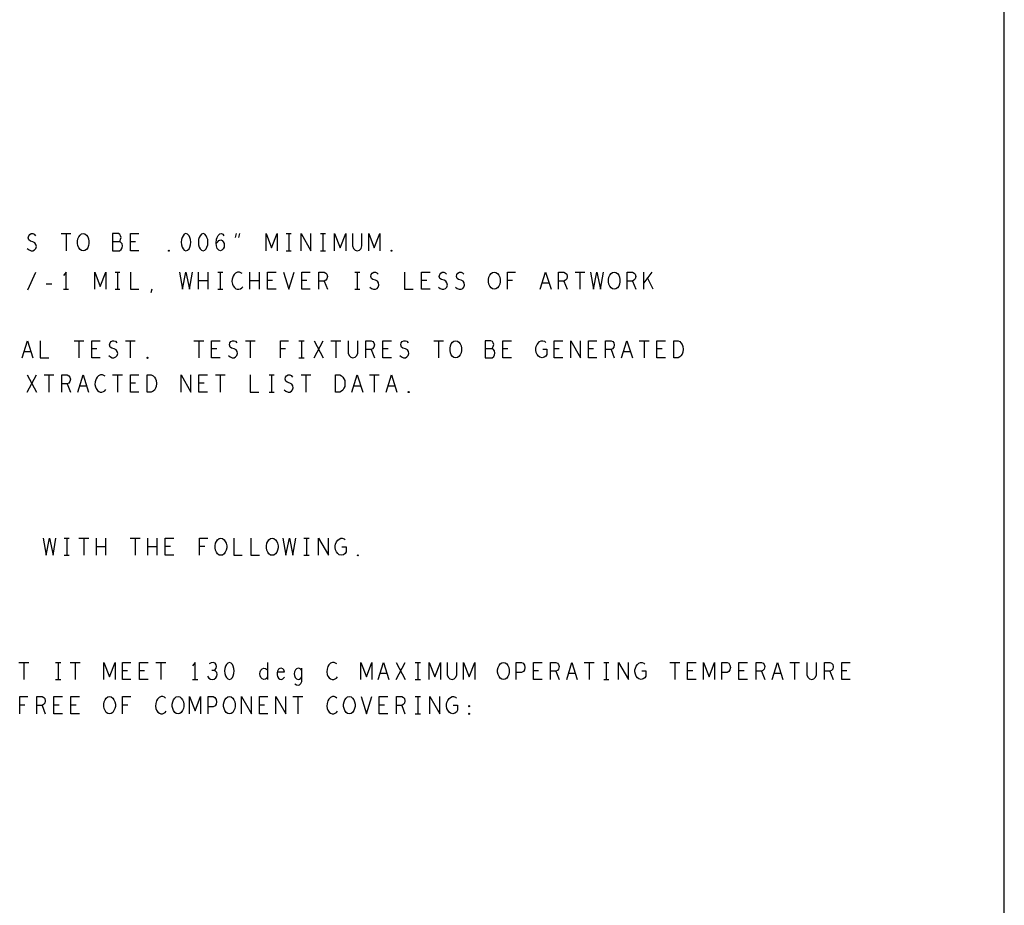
# Model space of a CAD drawing. Extents: x 28 to 61, y 25 to 46.
# Tile 49 of 50: x 55.2 to 61, y 35.6 to 40.8. Entities that reach past the tile are written whole.
import ezdxf

# ---------------------------------------------------------------- set-up
doc = ezdxf.new("R2010")
doc.units = 0
doc.layers.add('RVP8-IFD_F_fab', color=2, linetype='CONTINUOUS')

msp = doc.modelspace()

# ---------------------------------------------------------------- linework, layer by layer
at = {"layer": 'RVP8-IFD_F_fab'}
for points in [[(27.97, 24.965), (60.97, 24.965), (60.97, 45.965), (27.97, 45.965), (27.97, 24.965), (27.97, 24.965)], [(55.592, 39.445), (55.582, 39.447), (55.574, 39.453), (55.566, 39.463), (55.561, 39.475), (55.559, 39.488), (55.559, 39.502), (55.561, 39.515), (55.566, 39.527), (55.574, 39.537), (55.582, 39.543), (55.592, 39.545), (55.602, 39.543), (55.611, 39.537), (55.619, 39.527), (55.624, 39.515), (55.626, 39.502), (55.626, 39.488), (55.624, 39.475), (55.619, 39.463), (55.611, 39.453), (55.602, 39.447), (55.592, 39.445)], [(56.192, 39.545), (56.182, 39.542), (56.175, 39.533), (56.17, 39.523), (56.166, 39.51), (56.165, 39.495), (56.166, 39.48), (56.17, 39.467), (56.175, 39.457), (56.182, 39.448), (56.192, 39.445), (56.202, 39.448), (56.21, 39.457), (56.215, 39.467), (56.219, 39.48), (56.22, 39.495), (56.219, 39.51), (56.215, 39.523), (56.21, 39.533), (56.202, 39.542), (56.192, 39.545)], [(56.292, 39.545), (56.282, 39.542), (56.275, 39.533), (56.27, 39.523), (56.266, 39.51), (56.265, 39.495), (56.266, 39.48), (56.27, 39.467), (56.275, 39.457), (56.282, 39.448), (56.292, 39.445), (56.302, 39.448), (56.31, 39.457), (56.315, 39.467), (56.319, 39.48), (56.32, 39.495), (56.319, 39.51), (56.315, 39.523), (56.31, 39.533), (56.302, 39.542), (56.292, 39.545)], [(56.092, 39.442), (56.09, 39.443), (56.09, 39.447), (56.092, 39.448), (56.095, 39.447), (56.095, 39.443), (56.092, 39.442)], [(57.392, 39.442), (57.39, 39.443), (57.39, 39.447), (57.392, 39.448), (57.395, 39.447), (57.395, 39.443), (57.392, 39.442)], [(57.992, 39.22), (57.982, 39.222), (57.974, 39.228), (57.966, 39.238), (57.961, 39.25), (57.959, 39.263), (57.959, 39.277), (57.961, 39.29), (57.966, 39.302), (57.974, 39.312), (57.982, 39.318), (57.992, 39.32), (58.002, 39.318), (58.011, 39.312), (58.019, 39.302), (58.024, 39.29), (58.026, 39.277), (58.026, 39.263), (58.024, 39.25), (58.019, 39.238), (58.011, 39.228), (58.002, 39.222), (57.992, 39.22)], [(58.692, 39.22), (58.682, 39.222), (58.674, 39.228), (58.666, 39.238), (58.661, 39.25), (58.659, 39.263), (58.659, 39.277), (58.661, 39.29), (58.666, 39.302), (58.674, 39.312), (58.682, 39.318), (58.692, 39.32), (58.702, 39.318), (58.711, 39.312), (58.719, 39.302), (58.724, 39.29), (58.726, 39.277), (58.726, 39.263), (58.724, 39.25), (58.719, 39.238), (58.711, 39.228), (58.702, 39.222), (58.692, 39.22)], [(57.767, 38.82), (57.757, 38.822), (57.749, 38.828), (57.741, 38.838), (57.736, 38.85), (57.734, 38.863), (57.734, 38.877), (57.736, 38.89), (57.741, 38.902), (57.749, 38.912), (57.757, 38.918), (57.767, 38.92), (57.777, 38.918), (57.786, 38.912), (57.794, 38.902), (57.799, 38.89), (57.801, 38.877), (57.801, 38.863), (57.799, 38.85), (57.794, 38.838), (57.786, 38.828), (57.777, 38.822), (57.767, 38.82)], [(59.04, 38.82), (59.04, 38.92), (59.065, 38.92), (59.075, 38.915), (59.082, 38.908), (59.089, 38.898), (59.094, 38.887), (59.095, 38.87), (59.094, 38.853), (59.089, 38.842), (59.082, 38.832), (59.075, 38.825), (59.065, 38.82), (59.04, 38.82)], [(55.967, 38.817), (55.965, 38.818), (55.965, 38.822), (55.967, 38.823), (55.97, 38.822), (55.97, 38.818), (55.967, 38.817)], [(55.965, 38.62), (55.965, 38.72), (55.99, 38.72), (56, 38.715), (56.008, 38.708), (56.014, 38.698), (56.019, 38.687), (56.02, 38.67), (56.019, 38.653), (56.014, 38.642), (56.008, 38.632), (56, 38.625), (55.99, 38.62), (55.965, 38.62)], [(57.065, 38.62), (57.065, 38.72), (57.09, 38.72), (57.1, 38.715), (57.108, 38.708), (57.114, 38.698), (57.119, 38.687), (57.12, 38.67), (57.119, 38.653), (57.114, 38.642), (57.108, 38.632), (57.1, 38.625), (57.09, 38.62), (57.065, 38.62)], [(57.492, 38.617), (57.49, 38.618), (57.49, 38.622), (57.492, 38.623), (57.495, 38.622), (57.495, 38.618), (57.492, 38.617)], [(56.396, 37.667), (56.386, 37.668), (56.377, 37.675), (56.37, 37.685), (56.365, 37.697), (56.362, 37.71), (56.362, 37.723), (56.365, 37.737), (56.37, 37.748), (56.377, 37.758), (56.386, 37.765), (56.396, 37.767), (56.406, 37.765), (56.415, 37.758), (56.422, 37.748), (56.427, 37.737), (56.43, 37.723), (56.43, 37.71), (56.427, 37.697), (56.422, 37.685), (56.415, 37.675), (56.406, 37.668), (56.396, 37.667)], [(56.696, 37.667), (56.686, 37.668), (56.677, 37.675), (56.67, 37.685), (56.665, 37.697), (56.662, 37.71), (56.662, 37.723), (56.665, 37.737), (56.67, 37.748), (56.677, 37.758), (56.686, 37.765), (56.696, 37.767), (56.706, 37.765), (56.715, 37.758), (56.722, 37.748), (56.727, 37.737), (56.73, 37.723), (56.73, 37.71), (56.727, 37.697), (56.722, 37.685), (56.715, 37.675), (56.706, 37.668), (56.696, 37.667)], [(57.196, 37.663), (57.193, 37.665), (57.193, 37.668), (57.196, 37.67), (57.198, 37.668), (57.198, 37.665), (57.196, 37.663)], [(56.446, 37.042), (56.436, 37.038), (56.428, 37.03), (56.423, 37.02), (56.42, 37.007), (56.418, 36.992), (56.42, 36.977), (56.423, 36.963), (56.428, 36.953), (56.436, 36.945), (56.446, 36.942), (56.456, 36.945), (56.463, 36.953), (56.468, 36.963), (56.472, 36.977), (56.473, 36.992), (56.472, 37.007), (56.468, 37.02), (56.463, 37.03), (56.456, 37.038), (56.446, 37.042)], [(58.046, 36.942), (58.036, 36.943), (58.027, 36.95), (58.02, 36.96), (58.015, 36.972), (58.012, 36.985), (58.012, 36.998), (58.015, 37.012), (58.02, 37.023), (58.027, 37.033), (58.036, 37.04), (58.046, 37.042), (58.056, 37.04), (58.065, 37.033), (58.072, 37.023), (58.077, 37.012), (58.08, 36.998), (58.08, 36.985), (58.077, 36.972), (58.072, 36.96), (58.065, 36.95), (58.056, 36.943), (58.046, 36.942)], [(55.746, 36.742), (55.736, 36.743), (55.727, 36.75), (55.72, 36.76), (55.715, 36.772), (55.712, 36.785), (55.712, 36.798), (55.715, 36.812), (55.72, 36.823), (55.727, 36.833), (55.736, 36.84), (55.746, 36.842), (55.756, 36.84), (55.765, 36.833), (55.772, 36.823), (55.777, 36.812), (55.78, 36.798), (55.78, 36.785), (55.777, 36.772), (55.772, 36.76), (55.765, 36.75), (55.756, 36.743), (55.746, 36.742)], [(56.146, 36.742), (56.136, 36.743), (56.127, 36.75), (56.12, 36.76), (56.115, 36.772), (56.112, 36.785), (56.112, 36.798), (56.115, 36.812), (56.12, 36.823), (56.127, 36.833), (56.136, 36.84), (56.146, 36.842), (56.156, 36.84), (56.165, 36.833), (56.172, 36.823), (56.177, 36.812), (56.18, 36.798), (56.18, 36.785), (56.177, 36.772), (56.172, 36.76), (56.165, 36.75), (56.156, 36.743), (56.146, 36.742)], [(56.446, 36.742), (56.436, 36.743), (56.427, 36.75), (56.42, 36.76), (56.415, 36.772), (56.412, 36.785), (56.412, 36.798), (56.415, 36.812), (56.42, 36.823), (56.427, 36.833), (56.436, 36.84), (56.446, 36.842), (56.456, 36.84), (56.465, 36.833), (56.472, 36.823), (56.477, 36.812), (56.48, 36.798), (56.48, 36.785), (56.477, 36.772), (56.472, 36.76), (56.465, 36.75), (56.456, 36.743), (56.446, 36.742)], [(57.146, 36.742), (57.136, 36.743), (57.127, 36.75), (57.12, 36.76), (57.115, 36.772), (57.112, 36.785), (57.112, 36.798), (57.115, 36.812), (57.12, 36.823), (57.127, 36.833), (57.136, 36.84), (57.146, 36.842), (57.156, 36.84), (57.165, 36.833), (57.172, 36.823), (57.177, 36.812), (57.18, 36.798), (57.18, 36.785), (57.177, 36.772), (57.172, 36.76), (57.165, 36.75), (57.156, 36.743), (57.146, 36.742)], [(57.846, 36.783), (57.843, 36.785), (57.843, 36.788), (57.846, 36.79), (57.848, 36.788), (57.848, 36.785), (57.846, 36.783)], [(57.846, 36.738), (57.843, 36.74), (57.843, 36.743), (57.846, 36.745), (57.848, 36.743), (57.848, 36.74), (57.846, 36.738)]]:
    msp.add_lwpolyline(points, close=True, dxfattribs=at)
for points in [[(55.266, 39.458), (55.276, 39.45), (55.288, 39.445), (55.298, 39.445), (55.308, 39.45), (55.315, 39.458), (55.319, 39.47), (55.316, 39.482), (55.31, 39.492), (55.299, 39.498), (55.284, 39.502), (55.275, 39.508), (55.271, 39.52), (55.274, 39.532), (55.28, 39.54), (55.289, 39.545), (55.298, 39.545), (55.306, 39.542), (55.314, 39.533)], [(55.464, 39.545), (55.521, 39.545)], [(55.492, 39.545), (55.492, 39.445)], [(55.802, 39.498), (55.808, 39.503), (55.811, 39.512), (55.814, 39.523), (55.811, 39.533), (55.806, 39.54), (55.798, 39.545), (55.764, 39.545), (55.764, 39.445), (55.805, 39.445), (55.814, 39.452), (55.819, 39.462), (55.821, 39.473), (55.819, 39.485), (55.811, 39.495), (55.802, 39.498), (55.764, 39.498)], [(55.918, 39.445), (55.868, 39.445), (55.868, 39.545), (55.918, 39.545)], [(55.898, 39.497), (55.868, 39.497)], [(56.369, 39.487), (56.378, 39.498), (56.385, 39.505), (56.395, 39.508), (56.404, 39.505), (56.41, 39.498), (56.415, 39.488), (56.416, 39.477), (56.415, 39.467), (56.41, 39.457), (56.402, 39.448), (56.394, 39.445), (56.384, 39.448), (56.375, 39.458), (56.37, 39.473), (56.369, 39.49), (56.371, 39.512), (56.375, 39.523), (56.381, 39.535), (56.39, 39.543), (56.399, 39.545), (56.408, 39.542), (56.414, 39.533)], [(56.481, 39.523), (56.488, 39.545)], [(56.504, 39.545), (56.498, 39.523)], [(56.66, 39.445), (56.66, 39.545), (56.692, 39.462), (56.725, 39.545), (56.725, 39.445)], [(56.778, 39.545), (56.807, 39.545)], [(56.792, 39.545), (56.792, 39.445)], [(56.864, 39.445), (56.864, 39.545), (56.921, 39.445), (56.921, 39.545)], [(56.978, 39.545), (57.007, 39.545)], [(56.992, 39.545), (56.992, 39.445)], [(57.06, 39.445), (57.06, 39.545), (57.092, 39.462), (57.125, 39.545), (57.125, 39.445)], [(57.165, 39.545), (57.165, 39.473), (57.17, 39.458), (57.18, 39.448), (57.192, 39.445), (57.205, 39.448), (57.215, 39.458), (57.22, 39.473), (57.22, 39.545)], [(57.26, 39.445), (57.26, 39.545), (57.292, 39.462), (57.325, 39.545), (57.325, 39.445)], [(56.778, 39.445), (56.807, 39.445)], [(56.978, 39.445), (57.007, 39.445)], [(55.27, 39.217), (55.315, 39.32)], [(55.492, 39.22), (55.492, 39.32), (55.478, 39.3)], [(55.66, 39.22), (55.66, 39.32), (55.692, 39.237), (55.725, 39.32), (55.725, 39.22)], [(55.778, 39.32), (55.807, 39.32)], [(55.792, 39.32), (55.792, 39.22)], [(55.868, 39.32), (55.868, 39.22), (55.918, 39.22)], [(56.155, 39.32), (56.172, 39.22), (56.192, 39.32), (56.212, 39.22), (56.23, 39.32)], [(56.266, 39.22), (56.266, 39.32)], [(56.319, 39.32), (56.319, 39.22)], [(56.378, 39.32), (56.407, 39.32)], [(56.392, 39.32), (56.392, 39.22)], [(56.52, 39.312), (56.512, 39.317), (56.504, 39.32), (56.494, 39.32), (56.482, 39.315), (56.474, 39.307), (56.468, 39.297), (56.462, 39.28), (56.461, 39.265), (56.464, 39.25), (56.468, 39.24), (56.475, 39.23), (56.484, 39.223), (56.492, 39.22), (56.501, 39.22), (56.51, 39.223), (56.518, 39.228), (56.524, 39.235)], [(56.566, 39.22), (56.566, 39.32)], [(56.619, 39.32), (56.619, 39.22)], [(56.718, 39.22), (56.668, 39.22), (56.668, 39.32), (56.718, 39.32)], [(56.761, 39.32), (56.792, 39.22), (56.824, 39.32)], [(56.918, 39.22), (56.868, 39.22), (56.868, 39.32), (56.918, 39.32)], [(56.968, 39.22), (56.968, 39.32), (56.999, 39.32), (57.009, 39.315), (57.015, 39.308), (57.018, 39.295), (57.015, 39.282), (57.008, 39.273), (56.999, 39.268), (56.968, 39.268)], [(57.178, 39.32), (57.207, 39.32)], [(57.192, 39.32), (57.192, 39.22)], [(57.266, 39.233), (57.276, 39.225), (57.288, 39.22), (57.298, 39.22), (57.308, 39.225), (57.315, 39.233), (57.319, 39.245), (57.316, 39.257), (57.31, 39.267), (57.299, 39.273), (57.284, 39.277), (57.275, 39.283), (57.271, 39.295), (57.274, 39.307), (57.28, 39.315), (57.289, 39.32), (57.298, 39.32), (57.306, 39.317), (57.314, 39.308)], [(57.468, 39.32), (57.468, 39.22), (57.518, 39.22)], [(57.618, 39.22), (57.568, 39.22), (57.568, 39.32), (57.618, 39.32)], [(57.666, 39.233), (57.676, 39.225), (57.688, 39.22), (57.698, 39.22), (57.708, 39.225), (57.715, 39.233), (57.719, 39.245), (57.716, 39.257), (57.71, 39.267), (57.699, 39.273), (57.684, 39.277), (57.675, 39.283), (57.671, 39.295), (57.674, 39.307), (57.68, 39.315), (57.689, 39.32), (57.698, 39.32), (57.706, 39.317), (57.714, 39.308)], [(57.766, 39.233), (57.776, 39.225), (57.788, 39.22), (57.798, 39.22), (57.808, 39.225), (57.815, 39.233), (57.819, 39.245), (57.816, 39.257), (57.81, 39.267), (57.799, 39.273), (57.784, 39.277), (57.775, 39.283), (57.771, 39.295), (57.774, 39.307), (57.78, 39.315), (57.789, 39.32), (57.798, 39.32), (57.806, 39.317), (57.814, 39.308)], [(58.069, 39.22), (58.069, 39.32), (58.116, 39.32)], [(58.261, 39.22), (58.292, 39.32), (58.324, 39.22)], [(58.368, 39.22), (58.368, 39.32), (58.399, 39.32), (58.409, 39.315), (58.415, 39.308), (58.418, 39.295), (58.415, 39.282), (58.408, 39.273), (58.399, 39.268), (58.368, 39.268)], [(58.464, 39.32), (58.521, 39.32)], [(58.492, 39.32), (58.492, 39.22)], [(58.555, 39.32), (58.572, 39.22), (58.592, 39.32), (58.612, 39.22), (58.63, 39.32)], [(58.768, 39.22), (58.768, 39.32), (58.799, 39.32), (58.809, 39.315), (58.815, 39.308), (58.818, 39.295), (58.815, 39.282), (58.808, 39.273), (58.799, 39.268), (58.768, 39.268)], [(58.865, 39.22), (58.865, 39.32)], [(58.912, 39.32), (58.865, 39.258)], [(56.319, 39.27), (56.266, 39.27)], [(56.619, 39.27), (56.566, 39.27)], [(56.698, 39.272), (56.668, 39.272)], [(56.898, 39.272), (56.868, 39.272)], [(56.999, 39.268), (57.018, 39.22)], [(57.598, 39.272), (57.568, 39.272)], [(58.099, 39.272), (58.069, 39.272)], [(58.399, 39.268), (58.418, 39.22)], [(58.799, 39.268), (58.818, 39.22)], [(58.92, 39.22), (58.886, 39.287)], [(55.376, 39.253), (55.409, 39.253)], [(55.478, 39.22), (55.507, 39.22)], [(55.778, 39.22), (55.807, 39.22)], [(55.99, 39.202), (55.995, 39.223)], [(56.378, 39.22), (56.407, 39.22)], [(57.178, 39.22), (57.207, 39.22)], [(58.312, 39.255), (58.272, 39.255)], [(55.236, 38.82), (55.267, 38.92), (55.299, 38.82)], [(55.342, 38.92), (55.342, 38.82), (55.392, 38.82)], [(55.539, 38.92), (55.596, 38.92)], [(55.567, 38.92), (55.567, 38.82)], [(55.692, 38.82), (55.642, 38.82), (55.642, 38.92), (55.692, 38.92)], [(55.741, 38.833), (55.751, 38.825), (55.762, 38.82), (55.772, 38.82), (55.782, 38.825), (55.79, 38.833), (55.794, 38.845), (55.791, 38.857), (55.785, 38.867), (55.774, 38.873), (55.759, 38.877), (55.75, 38.883), (55.746, 38.895), (55.749, 38.907), (55.755, 38.915), (55.764, 38.92), (55.772, 38.92), (55.781, 38.917), (55.789, 38.908)], [(55.839, 38.92), (55.896, 38.92)], [(55.867, 38.92), (55.867, 38.82)], [(56.239, 38.92), (56.296, 38.92)], [(56.267, 38.92), (56.267, 38.82)], [(56.392, 38.82), (56.342, 38.82), (56.342, 38.92), (56.392, 38.92)], [(56.441, 38.833), (56.451, 38.825), (56.462, 38.82), (56.473, 38.82), (56.482, 38.825), (56.49, 38.833), (56.494, 38.845), (56.491, 38.857), (56.485, 38.867), (56.474, 38.873), (56.459, 38.877), (56.45, 38.883), (56.446, 38.895), (56.449, 38.907), (56.455, 38.915), (56.464, 38.92), (56.473, 38.92), (56.481, 38.917), (56.489, 38.908)], [(56.539, 38.92), (56.596, 38.92)], [(56.567, 38.92), (56.567, 38.82)], [(56.744, 38.82), (56.744, 38.92), (56.791, 38.92)], [(56.852, 38.92), (56.882, 38.92)], [(56.867, 38.92), (56.867, 38.82)], [(56.941, 38.82), (56.994, 38.92)], [(56.941, 38.92), (56.994, 38.82)], [(57.039, 38.92), (57.096, 38.92)], [(57.067, 38.92), (57.067, 38.82)], [(57.14, 38.92), (57.14, 38.848), (57.145, 38.833), (57.155, 38.823), (57.167, 38.82), (57.18, 38.823), (57.19, 38.833), (57.195, 38.848), (57.195, 38.92)], [(57.242, 38.82), (57.242, 38.92), (57.274, 38.92), (57.284, 38.915), (57.29, 38.908), (57.293, 38.895), (57.29, 38.882), (57.282, 38.873), (57.274, 38.868), (57.242, 38.868)], [(57.392, 38.82), (57.342, 38.82), (57.342, 38.92), (57.392, 38.92)], [(57.441, 38.833), (57.451, 38.825), (57.462, 38.82), (57.473, 38.82), (57.482, 38.825), (57.49, 38.833), (57.494, 38.845), (57.491, 38.857), (57.485, 38.867), (57.474, 38.873), (57.459, 38.877), (57.45, 38.883), (57.446, 38.895), (57.449, 38.907), (57.455, 38.915), (57.464, 38.92), (57.473, 38.92), (57.481, 38.917), (57.489, 38.908)], [(57.639, 38.92), (57.696, 38.92)], [(57.667, 38.92), (57.667, 38.82)], [(57.977, 38.873), (57.982, 38.878), (57.986, 38.887), (57.989, 38.898), (57.986, 38.908), (57.981, 38.915), (57.973, 38.92), (57.939, 38.92), (57.939, 38.82), (57.98, 38.82), (57.989, 38.827), (57.994, 38.837), (57.996, 38.848), (57.994, 38.86), (57.986, 38.87), (57.977, 38.873), (57.939, 38.873)], [(58.092, 38.82), (58.043, 38.82), (58.043, 38.92), (58.092, 38.92)], [(58.275, 38.87), (58.3, 38.87), (58.3, 38.84), (58.293, 38.83), (58.284, 38.823), (58.271, 38.82), (58.259, 38.823), (58.25, 38.83), (58.242, 38.84), (58.237, 38.852), (58.235, 38.865), (58.235, 38.877), (58.237, 38.887), (58.242, 38.898), (58.25, 38.908), (58.257, 38.915), (58.267, 38.92), (58.276, 38.92), (58.286, 38.917), (58.294, 38.91)], [(58.392, 38.82), (58.342, 38.82), (58.342, 38.92), (58.392, 38.92)], [(58.439, 38.82), (58.439, 38.92), (58.496, 38.82), (58.496, 38.92)], [(58.592, 38.82), (58.543, 38.82), (58.543, 38.92), (58.592, 38.92)], [(58.642, 38.82), (58.642, 38.92), (58.674, 38.92), (58.684, 38.915), (58.69, 38.908), (58.692, 38.895), (58.69, 38.882), (58.683, 38.873), (58.674, 38.868), (58.642, 38.868)], [(58.736, 38.82), (58.767, 38.92), (58.799, 38.82)], [(58.839, 38.92), (58.896, 38.92)], [(58.867, 38.92), (58.867, 38.82)], [(58.992, 38.82), (58.942, 38.82), (58.942, 38.92), (58.992, 38.92)], [(55.672, 38.872), (55.642, 38.872)], [(56.372, 38.872), (56.342, 38.872)], [(56.774, 38.872), (56.744, 38.872)], [(57.274, 38.868), (57.293, 38.82)], [(57.372, 38.872), (57.342, 38.872)], [(58.072, 38.872), (58.043, 38.872)], [(58.372, 38.872), (58.342, 38.872)], [(58.572, 38.872), (58.543, 38.872)], [(58.674, 38.868), (58.692, 38.82)], [(58.973, 38.872), (58.942, 38.872)], [(55.287, 38.855), (55.247, 38.855)], [(56.852, 38.82), (56.882, 38.82)], [(58.787, 38.855), (58.747, 38.855)], [(55.266, 38.62), (55.319, 38.72)], [(55.266, 38.72), (55.319, 38.62)], [(55.364, 38.72), (55.421, 38.72)], [(55.392, 38.72), (55.392, 38.62)], [(55.468, 38.62), (55.468, 38.72), (55.499, 38.72), (55.509, 38.715), (55.515, 38.708), (55.518, 38.695), (55.515, 38.682), (55.508, 38.673), (55.499, 38.668), (55.468, 38.668)], [(55.561, 38.62), (55.592, 38.72), (55.624, 38.62)], [(55.72, 38.712), (55.712, 38.717), (55.704, 38.72), (55.694, 38.72), (55.682, 38.715), (55.674, 38.707), (55.668, 38.697), (55.662, 38.68), (55.661, 38.665), (55.664, 38.65), (55.668, 38.64), (55.675, 38.63), (55.684, 38.623), (55.692, 38.62), (55.701, 38.62), (55.71, 38.623), (55.718, 38.628), (55.724, 38.635)], [(55.764, 38.72), (55.821, 38.72)], [(55.792, 38.72), (55.792, 38.62)], [(55.918, 38.62), (55.868, 38.62), (55.868, 38.72), (55.918, 38.72)], [(56.164, 38.62), (56.164, 38.72), (56.221, 38.62), (56.221, 38.72)], [(56.318, 38.62), (56.268, 38.62), (56.268, 38.72), (56.318, 38.72)], [(56.364, 38.72), (56.421, 38.72)], [(56.392, 38.72), (56.392, 38.62)], [(56.568, 38.72), (56.568, 38.62), (56.618, 38.62)], [(56.678, 38.72), (56.707, 38.72)], [(56.692, 38.72), (56.692, 38.62)], [(56.766, 38.633), (56.776, 38.625), (56.788, 38.62), (56.798, 38.62), (56.808, 38.625), (56.815, 38.633), (56.819, 38.645), (56.816, 38.657), (56.81, 38.667), (56.799, 38.673), (56.784, 38.677), (56.775, 38.683), (56.771, 38.695), (56.774, 38.707), (56.78, 38.715), (56.789, 38.72), (56.798, 38.72), (56.806, 38.717), (56.814, 38.708)], [(56.864, 38.72), (56.921, 38.72)], [(56.892, 38.72), (56.892, 38.62)], [(57.161, 38.62), (57.192, 38.72), (57.224, 38.62)], [(57.264, 38.72), (57.321, 38.72)], [(57.292, 38.72), (57.292, 38.62)], [(57.361, 38.62), (57.392, 38.72), (57.424, 38.62)], [(55.499, 38.668), (55.518, 38.62)], [(55.612, 38.655), (55.572, 38.655)], [(55.898, 38.672), (55.868, 38.672)], [(56.298, 38.672), (56.268, 38.672)], [(57.212, 38.655), (57.172, 38.655)], [(57.412, 38.655), (57.372, 38.655)], [(56.678, 38.62), (56.707, 38.62)], [(55.358, 37.767), (55.376, 37.667), (55.396, 37.767), (55.416, 37.667), (55.433, 37.767)], [(55.481, 37.767), (55.511, 37.767)], [(55.496, 37.767), (55.496, 37.667)], [(55.567, 37.767), (55.625, 37.767)], [(55.596, 37.767), (55.596, 37.667)], [(55.67, 37.667), (55.67, 37.767)], [(55.722, 37.717), (55.67, 37.717)], [(55.722, 37.767), (55.722, 37.667)], [(55.867, 37.767), (55.925, 37.767)], [(55.896, 37.767), (55.896, 37.667)], [(55.97, 37.667), (55.97, 37.767)], [(56.022, 37.717), (55.97, 37.717)], [(56.022, 37.767), (56.022, 37.667)], [(56.121, 37.667), (56.071, 37.667), (56.071, 37.767), (56.121, 37.767)], [(56.101, 37.718), (56.071, 37.718)], [(56.272, 37.667), (56.272, 37.767), (56.32, 37.767)], [(56.302, 37.718), (56.272, 37.718)], [(56.471, 37.767), (56.471, 37.667), (56.521, 37.667)], [(56.571, 37.767), (56.571, 37.667), (56.621, 37.667)], [(56.758, 37.767), (56.776, 37.667), (56.796, 37.767), (56.816, 37.667), (56.833, 37.767)], [(56.881, 37.767), (56.911, 37.767)], [(56.896, 37.767), (56.896, 37.667)], [(56.967, 37.667), (56.967, 37.767), (57.025, 37.667), (57.025, 37.767)], [(57.103, 37.717), (57.128, 37.717), (57.128, 37.687), (57.121, 37.677), (57.112, 37.67), (57.1, 37.667), (57.087, 37.67), (57.078, 37.677), (57.071, 37.687), (57.066, 37.698), (57.063, 37.712), (57.063, 37.723), (57.066, 37.733), (57.071, 37.745), (57.078, 37.755), (57.086, 37.762), (57.096, 37.767), (57.105, 37.767), (57.115, 37.763), (57.122, 37.757)], [(55.481, 37.667), (55.511, 37.667)], [(56.881, 37.667), (56.911, 37.667)], [(55.217, 37.042), (55.275, 37.042)], [(55.246, 37.042), (55.246, 36.942)], [(55.431, 37.042), (55.461, 37.042)], [(55.446, 37.042), (55.446, 36.942)], [(55.517, 37.042), (55.575, 37.042)], [(55.546, 37.042), (55.546, 36.942)], [(55.713, 36.942), (55.713, 37.042), (55.746, 36.958), (55.778, 37.042), (55.778, 36.942)], [(55.871, 36.942), (55.821, 36.942), (55.821, 37.042), (55.871, 37.042)], [(55.971, 36.942), (55.921, 36.942), (55.921, 37.042), (55.971, 37.042)], [(56.017, 37.042), (56.075, 37.042)], [(56.046, 37.042), (56.046, 36.942)], [(56.246, 36.942), (56.246, 37.042), (56.231, 37.022)], [(56.355, 36.995), (56.362, 37), (56.368, 37.008), (56.371, 37.018), (56.368, 37.028), (56.362, 37.037), (56.351, 37.042), (56.34, 37.04), (56.328, 37.033)], [(56.668, 37.042), (56.668, 36.942)], [(57.073, 37.033), (57.066, 37.038), (57.057, 37.042), (57.047, 37.042), (57.036, 37.037), (57.027, 37.028), (57.021, 37.018), (57.016, 37.002), (57.015, 36.987), (57.017, 36.972), (57.021, 36.962), (57.028, 36.952), (57.037, 36.945), (57.046, 36.942), (57.055, 36.942), (57.063, 36.945), (57.071, 36.95), (57.077, 36.957)], [(57.213, 36.942), (57.213, 37.042), (57.246, 36.958), (57.278, 37.042), (57.278, 36.942)], [(57.315, 36.942), (57.346, 37.042), (57.377, 36.942)], [(57.42, 36.942), (57.472, 37.042)], [(57.42, 37.042), (57.472, 36.942)], [(57.531, 37.042), (57.561, 37.042)], [(57.546, 37.042), (57.546, 36.942)], [(57.613, 36.942), (57.613, 37.042), (57.646, 36.958), (57.678, 37.042), (57.678, 36.942)], [(57.718, 37.042), (57.718, 36.97), (57.723, 36.955), (57.733, 36.945), (57.746, 36.942), (57.758, 36.945), (57.768, 36.955), (57.773, 36.97), (57.773, 37.042)], [(57.813, 36.942), (57.813, 37.042), (57.846, 36.958), (57.878, 37.042), (57.878, 36.942)], [(58.121, 36.942), (58.121, 37.042), (58.151, 37.042), (58.161, 37.037), (58.168, 37.025), (58.171, 37.012), (58.168, 36.998), (58.162, 36.988), (58.151, 36.983), (58.121, 36.983)], [(58.271, 36.942), (58.221, 36.942), (58.221, 37.042), (58.271, 37.042)], [(58.321, 36.942), (58.321, 37.042), (58.352, 37.042), (58.362, 37.037), (58.368, 37.03), (58.371, 37.017), (58.368, 37.003), (58.361, 36.995), (58.352, 36.99), (58.321, 36.99)], [(58.415, 36.942), (58.446, 37.042), (58.477, 36.942)], [(58.517, 37.042), (58.575, 37.042)], [(58.546, 37.042), (58.546, 36.942)], [(58.631, 37.042), (58.661, 37.042)], [(58.646, 37.042), (58.646, 36.942)], [(58.717, 36.942), (58.717, 37.042), (58.775, 36.942), (58.775, 37.042)], [(58.853, 36.992), (58.878, 36.992), (58.878, 36.962), (58.871, 36.952), (58.862, 36.945), (58.85, 36.942), (58.837, 36.945), (58.828, 36.952), (58.821, 36.962), (58.816, 36.973), (58.813, 36.987), (58.813, 36.998), (58.816, 37.008), (58.821, 37.02), (58.828, 37.03), (58.836, 37.037), (58.846, 37.042), (58.855, 37.042), (58.865, 37.038), (58.872, 37.032)], [(59.017, 37.042), (59.075, 37.042)], [(59.046, 37.042), (59.046, 36.942)], [(59.171, 36.942), (59.121, 36.942), (59.121, 37.042), (59.171, 37.042)], [(59.213, 36.942), (59.213, 37.042), (59.246, 36.958), (59.278, 37.042), (59.278, 36.942)], [(59.321, 36.942), (59.321, 37.042), (59.351, 37.042), (59.361, 37.037), (59.368, 37.025), (59.371, 37.012), (59.368, 36.998), (59.362, 36.988), (59.351, 36.983), (59.321, 36.983)], [(59.471, 36.942), (59.421, 36.942), (59.421, 37.042), (59.471, 37.042)], [(59.521, 36.942), (59.521, 37.042), (59.552, 37.042), (59.562, 37.037), (59.568, 37.03), (59.571, 37.017), (59.568, 37.003), (59.561, 36.995), (59.552, 36.99), (59.521, 36.99)], [(59.615, 36.942), (59.646, 37.042), (59.677, 36.942)], [(59.717, 37.042), (59.775, 37.042)], [(59.746, 37.042), (59.746, 36.942)], [(59.818, 37.042), (59.818, 36.97), (59.823, 36.955), (59.833, 36.945), (59.846, 36.942), (59.858, 36.945), (59.868, 36.955), (59.873, 36.97), (59.873, 37.042)], [(59.921, 36.942), (59.921, 37.042), (59.952, 37.042), (59.962, 37.037), (59.968, 37.03), (59.971, 37.017), (59.968, 37.003), (59.961, 36.995), (59.952, 36.99), (59.921, 36.99)], [(60.071, 36.942), (60.021, 36.942), (60.021, 37.042), (60.071, 37.042)], [(55.851, 36.993), (55.821, 36.993)], [(55.951, 36.993), (55.921, 36.993)], [(56.318, 36.962), (56.326, 36.95), (56.336, 36.943), (56.347, 36.942), (56.357, 36.943), (56.367, 36.952), (56.373, 36.962), (56.375, 36.972), (56.372, 36.983), (56.363, 36.992), (56.355, 36.995), (56.343, 36.995)], [(56.668, 36.957), (56.663, 36.948), (56.656, 36.943), (56.647, 36.942), (56.637, 36.945), (56.63, 36.953), (56.625, 36.963), (56.623, 36.975), (56.625, 36.987), (56.63, 36.997), (56.637, 37.005), (56.647, 37.008), (56.656, 37.007), (56.662, 37.003), (56.668, 36.997)], [(56.727, 36.987), (56.767, 36.987), (56.763, 36.998), (56.757, 37.005), (56.748, 37.008), (56.74, 37.007), (56.732, 37.002), (56.727, 36.99), (56.725, 36.98), (56.725, 36.97), (56.727, 36.96), (56.733, 36.95), (56.741, 36.943), (56.75, 36.942), (56.758, 36.945), (56.767, 36.955)], [(56.868, 36.995), (56.863, 37.002), (56.856, 37.007), (56.847, 37.008), (56.837, 37.005), (56.831, 36.998), (56.826, 36.987), (56.823, 36.975), (56.825, 36.965), (56.83, 36.953), (56.837, 36.945), (56.847, 36.942), (56.855, 36.943), (56.863, 36.95), (56.868, 36.957)], [(56.828, 36.917), (56.837, 36.91), (56.847, 36.908), (56.856, 36.91), (56.863, 36.918), (56.868, 36.93), (56.868, 37.008)], [(57.366, 36.977), (57.326, 36.977)], [(58.251, 36.993), (58.221, 36.993)], [(58.352, 36.99), (58.371, 36.942)], [(58.466, 36.977), (58.426, 36.977)], [(59.151, 36.993), (59.121, 36.993)], [(59.451, 36.993), (59.421, 36.993)], [(59.552, 36.99), (59.571, 36.942)], [(59.666, 36.977), (59.626, 36.977)], [(59.952, 36.99), (59.971, 36.942)], [(60.051, 36.993), (60.021, 36.993)], [(55.431, 36.942), (55.461, 36.942)], [(56.231, 36.942), (56.261, 36.942)], [(57.531, 36.942), (57.561, 36.942)], [(58.631, 36.942), (58.661, 36.942)], [(55.222, 36.742), (55.222, 36.842), (55.27, 36.842)], [(55.252, 36.793), (55.222, 36.793)], [(55.321, 36.742), (55.321, 36.842), (55.352, 36.842), (55.362, 36.837), (55.368, 36.83), (55.371, 36.817), (55.368, 36.803), (55.361, 36.795), (55.352, 36.79), (55.321, 36.79)], [(55.471, 36.742), (55.421, 36.742), (55.421, 36.842), (55.471, 36.842)], [(55.451, 36.793), (55.421, 36.793)], [(55.571, 36.742), (55.521, 36.742), (55.521, 36.842), (55.571, 36.842)], [(55.551, 36.793), (55.521, 36.793)], [(55.822, 36.742), (55.822, 36.842), (55.87, 36.842)], [(55.852, 36.793), (55.822, 36.793)], [(56.073, 36.833), (56.066, 36.838), (56.057, 36.842), (56.047, 36.842), (56.036, 36.837), (56.027, 36.828), (56.021, 36.818), (56.016, 36.802), (56.015, 36.787), (56.017, 36.772), (56.021, 36.762), (56.028, 36.752), (56.037, 36.745), (56.046, 36.742), (56.055, 36.742), (56.063, 36.745), (56.071, 36.75), (56.077, 36.757)], [(56.213, 36.742), (56.213, 36.842), (56.246, 36.758), (56.278, 36.842), (56.278, 36.742)], [(56.321, 36.742), (56.321, 36.842), (56.351, 36.842), (56.361, 36.837), (56.368, 36.825), (56.371, 36.812), (56.368, 36.798), (56.362, 36.788), (56.351, 36.783), (56.321, 36.783)], [(56.517, 36.742), (56.517, 36.842), (56.575, 36.742), (56.575, 36.842)], [(56.671, 36.742), (56.621, 36.742), (56.621, 36.842), (56.671, 36.842)], [(56.651, 36.793), (56.621, 36.793)], [(56.717, 36.742), (56.717, 36.842), (56.775, 36.742), (56.775, 36.842)], [(56.817, 36.842), (56.875, 36.842)], [(56.846, 36.842), (56.846, 36.742)], [(57.073, 36.833), (57.066, 36.838), (57.057, 36.842), (57.047, 36.842), (57.036, 36.837), (57.027, 36.828), (57.021, 36.818), (57.016, 36.802), (57.015, 36.787), (57.017, 36.772), (57.021, 36.762), (57.028, 36.752), (57.037, 36.745), (57.046, 36.742), (57.055, 36.742), (57.063, 36.745), (57.071, 36.75), (57.077, 36.757)], [(57.215, 36.842), (57.246, 36.742), (57.277, 36.842)], [(57.371, 36.742), (57.321, 36.742), (57.321, 36.842), (57.371, 36.842)], [(57.351, 36.793), (57.321, 36.793)], [(57.421, 36.742), (57.421, 36.842), (57.452, 36.842), (57.462, 36.837), (57.468, 36.83), (57.471, 36.817), (57.468, 36.803), (57.461, 36.795), (57.452, 36.79), (57.421, 36.79)], [(57.531, 36.842), (57.561, 36.842)], [(57.546, 36.842), (57.546, 36.742)], [(57.617, 36.742), (57.617, 36.842), (57.675, 36.742), (57.675, 36.842)], [(57.753, 36.792), (57.778, 36.792), (57.778, 36.762), (57.771, 36.752), (57.762, 36.745), (57.75, 36.742), (57.737, 36.745), (57.728, 36.752), (57.721, 36.762), (57.716, 36.773), (57.713, 36.787), (57.713, 36.798), (57.716, 36.808), (57.721, 36.82), (57.728, 36.83), (57.736, 36.837), (57.746, 36.842), (57.755, 36.842), (57.765, 36.838), (57.772, 36.832)], [(55.352, 36.79), (55.371, 36.742)], [(57.452, 36.79), (57.471, 36.742)], [(57.531, 36.742), (57.561, 36.742)]]:
    msp.add_lwpolyline(points, dxfattribs=at)

doc.saveas('drawing.dxf')
